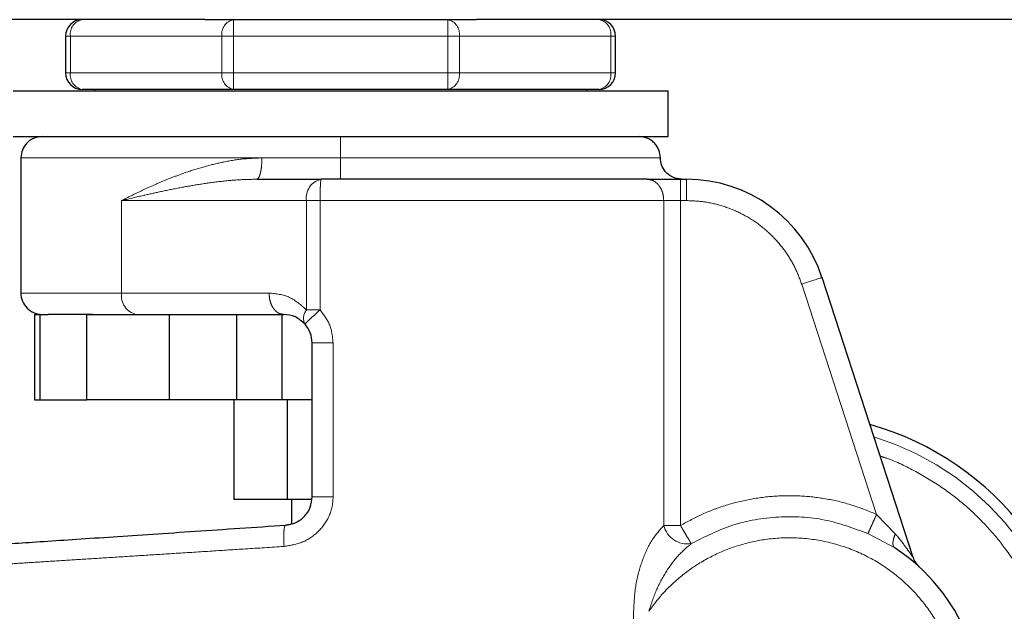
# Model space of a CAD drawing. Header units: millimetres. Extents: x 22 to 263, y 70 to 159.
# Tile 56 of 74: x 198.25 to 200.65, y 71.18 to 72.62. Entities that reach past the tile are written whole.
import ezdxf

# ---------------------------------------------------------------- set-up
doc = ezdxf.new("R2010")
doc.units = ezdxf.units.MM
doc.linetypes.add('PHANTOM', pattern=[12.7, 6.35, -1.27, 1.27, -1.27, 1.27, -1.27])

msp = doc.modelspace()

# ---------------------------------------------------------------- linework, layer by layer
at = {"color": 7, "linetype": 'Continuous', "lineweight": 25}
for p, q in [((198.7041, 72.6233), (166.786, 72.6233)), ((198.7041, 72.6233), (198.7741, 72.6233)), ((198.7741, 72.6233), (199.296, 72.6233)), ((199.296, 72.6233), (199.366, 72.6233)), ((211.025, 72.6233), (199.366, 72.6233)), ((198.365, 72.5833), (198.365, 72.4933)), ((199.705, 72.4933), (199.705, 72.5833)), ((198.2369, 72.4498), (199.8332, 72.4498)), ((198.7741, 72.4533), (198.405, 72.4533)), ((198.435, 72.4533), (198.435, 72.4498)), ((199.296, 72.4533), (198.7741, 72.4533)), ((199.665, 72.4533), (199.296, 72.4533)), ((199.635, 72.4498), (199.635, 72.4533)), ((199.8332, 72.3382), (199.8332, 72.4498)), ((198.2369, 72.3382), (199.8332, 72.3382)), ((198.256, 72.2862), (198.256, 71.9565)), ((198.8306, 72.2341), (198.9875, 72.2341)), ((199.863, 72.2341), (199.8778, 72.2341)), ((200.4298, 71.3114), (200.2079, 71.9944)), ((198.289, 71.9045), (198.289, 71.6963)), ((198.289, 71.9045), (198.3027, 71.9045)), ((198.3027, 71.6963), (198.3027, 71.9045)), ((198.3027, 71.9045), (198.3221, 71.9045)), ((198.4166, 71.6963), (198.4166, 71.9045)), ((198.4166, 71.9045), (198.6178, 71.9045)), ((198.6178, 71.6963), (198.6178, 71.9045)), ((198.6178, 71.9045), (198.6244, 71.9045)), ((198.6244, 71.9045), (198.8962, 71.9045)), ((198.7816, 71.9045), (198.7816, 71.6963)), ((198.8928, 71.6963), (198.8928, 71.9045)), ((198.9656, 71.4596), (198.9656, 71.8351)), ((198.289, 71.6963), (198.3027, 71.6963)), ((198.3027, 71.6963), (198.4166, 71.6963)), ((198.6178, 71.6963), (198.4166, 71.6963)), ((198.7816, 71.6963), (198.6178, 71.6963)), ((198.7746, 71.6963), (198.7746, 71.4534)), ((198.8928, 71.6963), (198.7816, 71.6963)), ((198.9656, 71.6963), (198.8928, 71.6963)), ((198.9048, 71.6963), (198.9048, 71.4534)), ((198.9048, 71.4534), (198.7746, 71.4534)), ((198.9644, 71.4534), (198.9048, 71.4534)), ((198.915, 71.4534), (198.915, 71.3941))]:
    msp.add_line(p, q, dxfattribs=at)
at = {"color": 8, "linetype": 'PHANTOM', "lineweight": 18}
for p, q in [((198.7741, 72.5833), (198.7741, 72.6233)), ((199.296, 72.6233), (199.296, 72.5833)), ((198.3767, 72.5833), (198.365, 72.5833)), ((198.3767, 72.5833), (198.7458, 72.5833)), ((198.3767, 72.4933), (198.3767, 72.5833)), ((198.7458, 72.5833), (198.7458, 72.4933)), ((198.7741, 72.5833), (198.7458, 72.5833)), ((198.7741, 72.5833), (199.296, 72.5833)), ((198.7741, 72.4933), (198.7741, 72.5833)), ((199.296, 72.5833), (199.296, 72.4933)), ((199.3243, 72.5833), (199.296, 72.5833)), ((199.3243, 72.4933), (199.3243, 72.5833)), ((199.3243, 72.5833), (199.6933, 72.5833)), ((199.6933, 72.5833), (199.6933, 72.4933)), ((199.6933, 72.5833), (199.705, 72.5833)), ((198.3767, 72.4933), (198.365, 72.4933)), ((198.3767, 72.4933), (198.7458, 72.4933)), ((198.7741, 72.4933), (198.7458, 72.4933)), ((198.7741, 72.4933), (199.296, 72.4933)), ((198.7741, 72.4533), (198.7741, 72.4933)), ((199.3243, 72.4933), (199.296, 72.4933)), ((199.296, 72.4933), (199.296, 72.4533)), ((199.3243, 72.4933), (199.6933, 72.4933)), ((199.6933, 72.4933), (199.705, 72.4933)), ((198.256, 72.2862), (198.8434, 72.2862)), ((198.8434, 72.2862), (199.035, 72.2862)), ((199.035, 72.2862), (199.8141, 72.2862)), ((199.863, 72.2341), (199.863, 72.1821)), ((199.8778, 72.2341), (199.8778, 72.1821)), ((198.5015, 71.9565), (198.5015, 72.1821)), ((198.5015, 72.1821), (198.9519, 72.1821)), ((198.9519, 71.9152), (198.9519, 72.1821)), ((198.9519, 72.1821), (198.985, 72.1821)), ((198.985, 72.1821), (199.8222, 72.1821)), ((198.985, 71.9152), (198.985, 72.1821)), ((199.8222, 72.1821), (199.8222, 71.3895)), ((199.863, 72.1821), (199.8222, 72.1821)), ((199.863, 71.3895), (199.863, 72.1821)), ((199.8778, 72.1821), (199.863, 72.1821)), ((200.3408, 71.4167), (200.1584, 71.9783)), ((198.5015, 71.9565), (198.256, 71.9565)), ((198.8606, 71.9565), (198.5015, 71.9565)), ((198.985, 71.9152), (198.9519, 71.9152)), ((199.0167, 71.4596), (199.0167, 71.8351)), ((199.0167, 71.4596), (198.9656, 71.4596)), ((200.3864, 71.3695), (200.3408, 71.4167)), ((199.8222, 71.3895), (199.863, 71.3895)), ((200.3198, 71.3699), (200.3852, 71.3349)), ((199.7488, 71.1803), (199.7488, 70.7941))]:
    msp.add_line(p, q, dxfattribs=at)
at = {"color": 8, "linetype": 'PHANTOM', "lineweight": 18, "flags": 128}
msp.add_lwpolyline([(200.1584, 71.9783), (200.168, 71.9814), (200.1773, 71.9844), (200.1859, 71.9872), (200.1934, 71.9897), (200.1995, 71.9917), (200.2041, 71.9931), (200.2069, 71.9941), (200.2079, 71.9944)], dxfattribs=at)
at = {"color": 7, "linetype": 'Continuous', "lineweight": 25}
for centre, radius, start, end in [((198.405, 72.5833), 0.04, 90, 180), ((199.665, 72.5833), 0.04, 0, 90), ((198.405, 72.4933), 0.04, 180, 270), ((199.665, 72.4933), 0.04, 270, 360), ((199.8778, 71.8871), 0.347, 18, 90), ((198.308, 71.9565), 0.0521, 179.9999, 270), ((200.1281, 70.9433), 0.72, 0, 74.1888), ((200.1281, 70.9433), 0.4685, 209.1217, 56.7142), ((200.4793, 71.3275), 0.0521, 198, 227.5737)]:
    msp.add_arc(centre, radius, start, end, dxfattribs=at)
at = {"color": 8, "linetype": 'PHANTOM', "lineweight": 18}
for centre, radius, start, end in [((198.4121, 72.5883), 0.0357, 101.4228, 188.0497), ((198.7811, 72.5883), 0.0357, 101.422, 188.0506), ((199.2889, 72.5883), 0.0357, 351.95, 78.5798), ((199.658, 72.5883), 0.0357, 351.9512, 78.5785), ((198.4121, 72.4883), 0.0357, 171.9503, 258.5772), ((198.7811, 72.4883), 0.0357, 171.9494, 258.578), ((199.2889, 72.4883), 0.0357, 281.4202, 8.05), ((199.658, 72.4883), 0.0357, 281.4215, 8.0488), ((198.9976, 72.189), 0.0463, 102.5976, 188.5886), ((198.5472, 71.9496), 0.0463, 171.4096, 257.4042), ((198.9749, 71.8955), 0.0303, 139.4563, 208.9445), ((200.1281, 70.9433), 0.6941, 0, 72.7462), ((199.8798, 71.404), 0.0593, 194.1112, 279.1062)]:
    msp.add_arc(centre, radius, start, end, dxfattribs=at)
at = {"color": 7, "linetype": 'Continuous', "lineweight": 25}
for points, knots in [([(198.308, 72.3382), (198.3015, 72.3376), (198.2914, 72.3365), (198.2793, 72.33), (198.271, 72.3233), (198.2643, 72.3149), (198.2578, 72.3028), (198.2567, 72.2927), (198.256, 72.2862)], [0, 0, 0, 0, 0.239452, 0.368359, 0.500002, 0.631638, 0.760544, 1, 1, 1, 1]), ([(199.8141, 72.2862), (199.8134, 72.2927), (199.8123, 72.3028), (199.8058, 72.3149), (199.7991, 72.3233), (199.7908, 72.33), (199.7786, 72.3365), (199.7686, 72.3376), (199.762, 72.3382)], [0, 0, 0, 0, 0.239458, 0.368356, 0.5, 0.631642, 0.760535, 1, 1, 1, 1]), ([(199.8661, 72.2341), (199.8587, 72.2351), (199.8434, 72.237), (199.8259, 72.2511), (199.8158, 72.2686), (199.8146, 72.2805), (199.8141, 72.2862)], [0, 0, 0, 0, 0.270269, 0.562435, 0.789736, 1, 1, 1, 1]), ([(199.7815, 72.2341), (199.7577, 72.2341), (199.7094, 72.2341), (199.6244, 72.2341), (199.5306, 72.2341), (199.4288, 72.2341), (199.3213, 72.2341), (199.2104, 72.2341), (199.0987, 72.2341), (199.0243, 72.2341), (198.9875, 72.2341)], [0, 0, 0, 0, 0.121921, 0.246443, 0.372762, 0.5, 0.627237, 0.753557, 0.878079, 1, 1, 1, 1]), ([(199.7815, 72.2341), (199.7867, 72.2341), (199.7972, 72.2341), (199.8174, 72.2341), (199.8397, 72.2341), (199.8553, 72.2341), (199.863, 72.2341)], [0, 0, 0, 0, 0.246817, 0.500004, 0.753177, 1, 1, 1, 1]), ([(198.4303, 71.9045), (198.4138, 71.9045), (198.3808, 71.9045), (198.3443, 71.9045), (198.3295, 71.9045), (198.3221, 71.9045)], [0, 0, 0, 0, 0.333196, 0.667298, 1, 1, 1, 1]), ([(198.9484, 71.8808), (198.9407, 71.8876), (198.9241, 71.9021), (198.9059, 71.9036), (198.8962, 71.9045)], [0, 0, 0, 0, 0.4666896, 1, 1, 1, 1]), ([(198.9656, 71.8351), (198.9648, 71.8435), (198.9633, 71.8603), (198.9534, 71.874), (198.9484, 71.8808)], [0, 0, 0, 0, 0.49996, 1, 1, 1, 1]), ([(198.9009, 71.3904), (198.9094, 71.3919), (198.9265, 71.3949), (198.9479, 71.4111), (198.9627, 71.4334), (198.9647, 71.4509), (198.9656, 71.4596)], [0, 0, 0, 0, 0.252062, 0.501724, 0.750575, 1, 1, 1, 1]), ([(198.915, 71.3933), (198.914, 71.3929), (198.9096, 71.3909), (198.9047, 71.3906), (198.9009, 71.3904)], [0, 0, 0, 0, 0.226301, 1, 1, 1, 1]), ([(198.0773, 71.3352), (198.0786, 71.3353), (198.0812, 71.3354), (198.1023, 71.3369), (198.1357, 71.3391), (198.1822, 71.3422), (198.2406, 71.3461), (198.3103, 71.3508), (198.3904, 71.3562), (198.4795, 71.3621), (198.5765, 71.3686), (198.6801, 71.3756), (198.7885, 71.3829), (198.8634, 71.3879), (198.9009, 71.3904)], [0, 0, 0, 0, 0.083258, 0.166489, 0.249769, 0.333057, 0.416331, 0.499665, 0.583014, 0.666352, 0.749752, 0.833163, 0.916555, 1, 1, 1, 1])]:
    msp.add_open_spline(points, degree=3, knots=knots, dxfattribs=at)
at = {"color": 8, "linetype": 'PHANTOM', "lineweight": 18}
for points, knots in [([(199.035, 72.2862), (199.035, 72.2936), (199.035, 72.3089), (199.035, 72.3264), (199.035, 72.3365), (199.035, 72.3377), (199.035, 72.3382)], [0, 0, 0, 0, 0.270264, 0.562441, 0.789735, 1, 1, 1, 1]), ([(198.8434, 72.2862), (198.8278, 72.2856), (198.7949, 72.2844), (198.7481, 72.2762), (198.7013, 72.2647), (198.6605, 72.2518), (198.6236, 72.2382), (198.5916, 72.2251), (198.5611, 72.2115), (198.5308, 72.1971), (198.5116, 72.1873), (198.5015, 72.1821)], [0, 0, 0, 0, 0.118151, 0.249862, 0.368596, 0.500295, 0.598806, 0.697431, 0.796025, 0.89287, 1, 1, 1, 1]), ([(198.8306, 72.2341), (198.8322, 72.2348), (198.8347, 72.2359), (198.8376, 72.2424), (198.8397, 72.2491), (198.8413, 72.2575), (198.8429, 72.2696), (198.8432, 72.2796), (198.8434, 72.2862)], [0, 0, 0, 0, 0.239475, 0.36837, 0.500016, 0.631644, 0.760551, 1, 1, 1, 1]), ([(199.035, 72.2862), (199.035, 72.2796), (199.035, 72.2696), (199.035, 72.2575), (199.035, 72.2491), (199.035, 72.2424), (199.035, 72.2359), (199.035, 72.2348), (199.035, 72.2341)], [0, 0, 0, 0, 0.239457, 0.368363, 0.499988, 0.631631, 0.76055, 1, 1, 1, 1]), ([(198.5015, 72.1821), (198.5179, 72.1861), (198.5471, 72.1931), (198.5926, 72.2032), (198.6369, 72.2123), (198.6841, 72.2208), (198.7326, 72.2278), (198.7813, 72.233), (198.8147, 72.2338), (198.8306, 72.2341)], [0, 0, 0, 0, 0.165652, 0.293108, 0.43942, 0.581824, 0.722687, 0.868237, 1, 1, 1, 1]), ([(198.9875, 72.2341), (198.9872, 72.2334), (198.9867, 72.2324), (198.9861, 72.2259), (198.9857, 72.2192), (198.9854, 72.2108), (198.985, 72.1987), (198.985, 72.1886), (198.985, 72.1821)], [0, 0, 0, 0, 0.239452, 0.368343, 0.499994, 0.631631, 0.760545, 1, 1, 1, 1]), ([(199.8222, 72.1821), (199.8217, 72.1886), (199.8209, 72.1987), (199.8158, 72.2108), (199.8105, 72.2192), (199.804, 72.2259), (199.7945, 72.2324), (199.7866, 72.2334), (199.7815, 72.2341)], [0, 0, 0, 0, 0.239458, 0.36836, 0.499997, 0.631638, 0.760543, 1, 1, 1, 1]), ([(200.1584, 71.9783), (200.1532, 71.9921), (200.1426, 72.0204), (200.1185, 72.0596), (200.0882, 72.0957), (200.052, 72.1268), (200.0112, 72.1517), (199.9675, 72.1693), (199.9227, 72.1801), (199.8926, 72.1814), (199.8778, 72.1821)], [0, 0, 0, 0, 0.119582, 0.243689, 0.37101, 0.499999, 0.62899, 0.756311, 0.880419, 1, 1, 1, 1]), ([(198.9519, 71.9152), (198.9386, 71.927), (198.9108, 71.9516), (198.8778, 71.9549), (198.8606, 71.9565)], [0, 0, 0, 0, 0.479893, 1, 1, 1, 1]), ([(198.8962, 71.9045), (198.8917, 71.9052), (198.8848, 71.9063), (198.8765, 71.9127), (198.8708, 71.9195), (198.8662, 71.9278), (198.8618, 71.9399), (198.8611, 71.95), (198.8606, 71.9565)], [0, 0, 0, 0, 0.239466, 0.36836, 0.499991, 0.631644, 0.760545, 1, 1, 1, 1]), ([(198.9484, 71.8808), (198.9488, 71.8815), (198.9496, 71.8827), (198.9579, 71.8908), (198.9703, 71.9022), (198.9802, 71.9109), (198.985, 71.9152)], [0, 0, 0, 0, 0.24057, 0.499986, 0.759412, 1, 1, 1, 1]), ([(199.0167, 71.8351), (199.0152, 71.8498), (199.0122, 71.8795), (198.9941, 71.9032), (198.985, 71.9152)], [0, 0, 0, 0, 0.496855, 1, 1, 1, 1]), ([(199.0167, 71.8351), (199.0103, 71.8351), (199.0003, 71.8351), (198.9884, 71.8351), (198.9803, 71.8351), (198.9737, 71.8351), (198.9674, 71.8351), (198.9663, 71.8351), (198.9656, 71.8351)], [0, 0, 0, 0, 0.239708, 0.36852, 0.499986, 0.631463, 0.760298, 1, 1, 1, 1]), ([(200.3494, 71.5587), (200.3547, 71.5571), (200.3849, 71.5477), (200.4361, 71.5223), (200.5011, 71.4834), (200.5588, 71.4382), (200.6092, 71.3893), (200.6565, 71.3325), (200.6985, 71.2683), (200.7331, 71.1977), (200.7608, 71.119), (200.7794, 71.0343), (200.7818, 70.9723), (200.7829, 70.9433)], [0, 0, 0, 0, 0.020833, 0.118141, 0.21264, 0.303844, 0.391387, 0.475011, 0.579687, 0.67748, 0.768504, 0.891386, 1, 1, 1, 1]), ([(198.8972, 71.3385), (198.9126, 71.341), (198.9434, 71.3461), (198.983, 71.3735), (199.0056, 71.4061), (199.0153, 71.4361), (199.0163, 71.4518), (199.0167, 71.4596)], [0, 0, 0, 0, 0.249869, 0.499497, 0.74884, 0.873753, 1, 1, 1, 1]), ([(199.863, 71.3895), (199.8807, 71.3992), (199.9165, 71.4189), (199.9747, 71.4403), (200.0356, 71.4553), (200.0985, 71.4628), (200.1618, 71.4625), (200.224, 71.4546), (200.2843, 71.4399), (200.3221, 71.4244), (200.3408, 71.4167)], [0, 0, 0, 0, 0.121854, 0.246364, 0.372713, 0.5, 0.627287, 0.753636, 0.878146, 1, 1, 1, 1]), ([(200.3408, 71.4167), (200.3384, 71.4114), (200.3334, 71.4003), (200.3268, 71.3855), (200.3217, 71.3743), (200.3204, 71.3714), (200.3198, 71.3699)], [0, 0, 0, 0, 0.2421423, 0.4999976, 0.7578493, 1, 1, 1, 1]), ([(199.8892, 71.3454), (199.9221, 71.362), (199.989, 71.3958), (200.1012, 71.4143), (200.2149, 71.4087), (200.2851, 71.3827), (200.3198, 71.3699)], [0, 0, 0, 0, 0.246377, 0.499998, 0.753621, 1, 1, 1, 1]), ([(198.8972, 71.3385), (198.8969, 71.3452), (198.8962, 71.3588), (198.8967, 71.3759), (198.8983, 71.3879), (198.9, 71.3896), (198.9009, 71.3904)], [0, 0, 0, 0, 0.250004, 0.500007, 0.750012, 1, 1, 1, 1]), ([(199.8222, 71.3895), (199.8115, 71.3775), (199.7901, 71.3534), (199.7674, 71.3003), (199.752, 71.2422), (199.7499, 71.2009), (199.7488, 71.1803)], [0, 0, 0, 0, 0.250124, 0.499331, 0.749126, 1, 1, 1, 1]), ([(199.8892, 71.3454), (199.8884, 71.3467), (199.8867, 71.3495), (199.8805, 71.3601), (199.8722, 71.374), (199.866, 71.3844), (199.863, 71.3895)], [0, 0, 0, 0, 0.242445, 0.500406, 0.758152, 1, 1, 1, 1]), ([(200.3864, 71.3695), (200.3849, 71.3655), (200.3818, 71.3574), (200.3803, 71.347), (200.3812, 71.3389), (200.3839, 71.3362), (200.3852, 71.3349)], [0, 0, 0, 0, 0.244998, 0.49999, 0.755015, 1, 1, 1, 1]), ([(200.4298, 71.3114), (200.4297, 71.3116), (200.4294, 71.3119), (200.4273, 71.3151), (200.4218, 71.3231), (200.4086, 71.3418), (200.3953, 71.3584), (200.3864, 71.3695)], [0, 0, 0, 0, 0.058914, 0.125008, 0.250201, 0.500596, 1, 1, 1, 1]), ([(199.7645, 70.7403), (199.7737, 70.7252), (199.7929, 70.6937), (199.8308, 70.6498), (199.8777, 70.6084), (199.9345, 70.5725), (200.0002, 70.5448), (200.073, 70.5282), (200.15, 70.525), (200.2275, 70.5364), (200.3012, 70.5619), (200.3677, 70.5999), (200.4242, 70.6475), (200.4693, 70.7014), (200.5029, 70.7582), (200.5258, 70.8151), (200.5392, 70.8701), (200.5451, 70.9232), (200.5444, 70.9766), (200.5362, 71.0326), (200.519, 71.0915), (200.491, 71.1513), (200.4512, 71.2093), (200.3995, 71.2621), (200.337, 71.3063), (200.266, 71.3388), (200.19, 71.3575), (200.1131, 71.3617), (200.039, 71.3522), (199.9709, 71.3309), (199.911, 71.3006), (199.8603, 71.2639), (199.8184, 71.224), (199.7963, 71.1944), (199.7857, 71.1803)], [0, 0, 0, 0, 0.024626, 0.051455, 0.080502, 0.111688, 0.144811, 0.179531, 0.215377, 0.25177, 0.288077, 0.323673, 0.358006, 0.390637, 0.421263, 0.449718, 0.475951, 0.499998, 0.52406, 0.550308, 0.578778, 0.609419, 0.642062, 0.676405, 0.712009, 0.748318, 0.78471, 0.82055, 0.855261, 0.888371, 0.919543, 0.948576, 0.975389, 1, 1, 1, 1]), ([(199.7857, 71.1803), (199.7913, 71.1975), (199.8024, 71.2313), (199.8272, 71.2768), (199.8556, 71.3167), (199.8782, 71.336), (199.8892, 71.3454)], [0, 0, 0, 0, 0.265014, 0.521284, 0.766879, 1, 1, 1, 1]), ([(198.0462, 71.2844), (198.0494, 71.2846), (198.0592, 71.2852), (198.0874, 71.287), (198.1259, 71.2894), (198.1681, 71.2921), (198.218, 71.2953), (198.2737, 71.2988), (198.3348, 71.3027), (198.401, 71.3069), (198.475, 71.3116), (198.5533, 71.3166), (198.636, 71.3218), (198.7185, 71.3271), (198.8063, 71.3327), (198.8656, 71.3364), (198.8972, 71.3385)], [0, 0, 0, 0, 0.04866, 0.144303, 0.213643, 0.284263, 0.356165, 0.429349, 0.496645, 0.566616, 0.639265, 0.714593, 0.783455, 0.857281, 0.924024, 1, 1, 1, 1])]:
    msp.add_open_spline(points, degree=3, knots=knots, dxfattribs=at)

doc.saveas('drawing.dxf')
